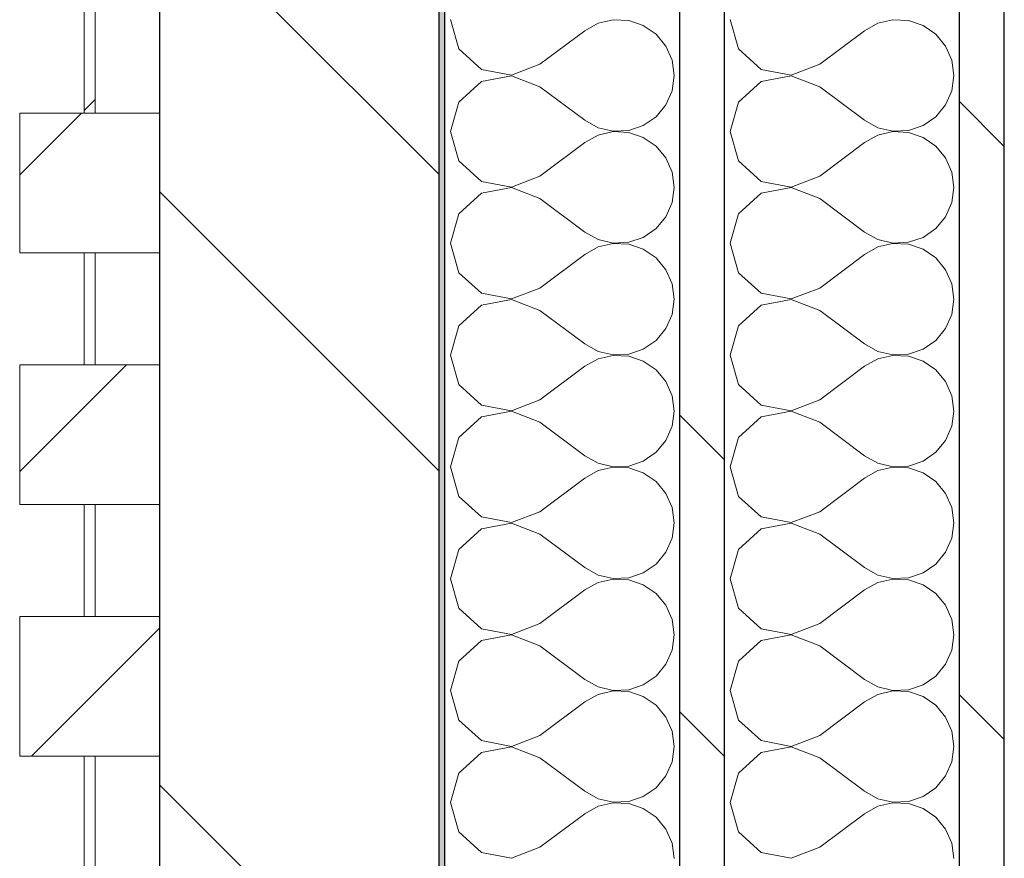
# Model space of a CAD drawing. Header units: millimetres. Extents: x 14199 to 94954, y 30513 to 87642.
# Tile 27 of 72: x 17304 to 17480, y 41100 to 41250. Entities that reach past the tile are written whole.
import ezdxf

# ---------------------------------------------------------------- set-up
doc = ezdxf.new("R2010")
doc.units = ezdxf.units.MM
doc.header["$MEASUREMENT"] = 0
doc.linetypes.add('Wipeout_Contour', pattern=[1000, 0, -1000])
doc.layers.add('Nouveau_Charpente _ Bardage.Charp_Couv_Zinc', color=7, linetype='Continuous')
doc.layers.add('Nouveau_Métal _ Bardage.Charp_Couv_Bard_Métal', color=7, linetype='Continuous')
pattern_1 = [(45, (0, 0), (-26.516504, 26.516504), [])]
pattern_2 = [(315, (0, 0), (79.5495, 79.5495), []), (315, (26.52, 26.52), (79.5495, 79.5495), [])]

# ---------------------------------------------------------------- blocks, each defined once
blk = doc.blocks.new('Mur-rideau_7')
at = {"color": 254, "linetype": 'Wipeout_Contour', "lineweight": 0, "ltscale": 178924.86009}
blk.add_wipeout([(17315.85, 41253.28), (17315.85, 41233.28), (17317.85, 41233.28), (17317.85, 41253.28)], dxfattribs=at).dxf.layer = 'Nouveau_Charpente _ Bardage.Charp_Couv_Zinc'
at = {"layer": 'Nouveau_Charpente _ Bardage.Charp_Couv_Zinc', "linetype": 'Continuous', "lineweight": 15}
h = blk.add_hatch(dxfattribs=at)
h.set_pattern_fill('Bois_massif', color=30, style=0, pattern_type=2)
h.set_pattern_definition(pattern_1)
h.paths.add_polyline_path([(17315.85, 41253.28), (17315.85, 41233.28), (17317.85, 41233.28), (17317.85, 41253.28)])
at = {"layer": 'Nouveau_Charpente _ Bardage.Charp_Couv_Zinc', "color": 33, "linetype": 'Continuous', "lineweight": 15, "true_color": 0xc1976c, "flags": 128}
blk.add_lwpolyline([(17315.85, 41253.28), (17317.85, 41253.28), (17317.85, 41233.28), (17315.85, 41233.28)], close=True, dxfattribs=at)
at = {"color": 254, "linetype": 'Wipeout_Contour', "lineweight": 0, "ltscale": 178841.887323}
blk.add_wipeout([(17304.35, 41233.28), (17304.35, 41208.28), (17329.35, 41208.28), (17329.35, 41233.28)], dxfattribs=at).dxf.layer = 'Nouveau_Charpente _ Bardage.Charp_Couv_Zinc'
at = {"layer": 'Nouveau_Charpente _ Bardage.Charp_Couv_Zinc', "linetype": 'Continuous', "lineweight": 15}
h = blk.add_hatch(dxfattribs=at)
h.set_pattern_fill('Bois_massif', color=30, style=0, pattern_type=2)
h.set_pattern_definition(pattern_1)
h.paths.add_polyline_path([(17304.35, 41233.28), (17304.35, 41208.28), (17329.35, 41208.28), (17329.35, 41233.28)])
at = {"layer": 'Nouveau_Charpente _ Bardage.Charp_Couv_Zinc', "color": 33, "linetype": 'Continuous', "lineweight": 15, "true_color": 0xc1976c, "flags": 128}
blk.add_lwpolyline([(17304.35, 41233.28), (17329.35, 41233.28), (17329.35, 41208.28), (17304.35, 41208.28)], close=True, dxfattribs=at)
at = {"color": 254, "linetype": 'Wipeout_Contour', "lineweight": 0, "ltscale": 178758.909237}
blk.add_wipeout([(17315.85, 41208.28), (17315.85, 41188.28), (17317.85, 41188.28), (17317.85, 41208.28)], dxfattribs=at).dxf.layer = 'Nouveau_Charpente _ Bardage.Charp_Couv_Zinc'
at = {"layer": 'Nouveau_Charpente _ Bardage.Charp_Couv_Zinc', "linetype": 'Continuous', "lineweight": 15}
h = blk.add_hatch(dxfattribs=at)
h.set_pattern_fill('Bois_massif', color=30, style=0, pattern_type=2)
h.set_pattern_definition(pattern_1)
h.paths.add_polyline_path([(17315.85, 41208.28), (17315.85, 41188.28), (17317.85, 41188.28), (17317.85, 41208.28)])
at = {"layer": 'Nouveau_Charpente _ Bardage.Charp_Couv_Zinc', "color": 33, "linetype": 'Continuous', "lineweight": 15, "true_color": 0xc1976c, "flags": 128}
blk.add_lwpolyline([(17315.85, 41208.28), (17317.85, 41208.28), (17317.85, 41188.28), (17315.85, 41188.28)], close=True, dxfattribs=at)
at = {"color": 254, "linetype": 'Wipeout_Contour', "lineweight": 0, "ltscale": 178675.950072}
blk.add_wipeout([(17304.35, 41188.28), (17304.35, 41163.28), (17329.35, 41163.28), (17329.35, 41188.28)], dxfattribs=at).dxf.layer = 'Nouveau_Charpente _ Bardage.Charp_Couv_Zinc'
at = {"layer": 'Nouveau_Charpente _ Bardage.Charp_Couv_Zinc', "linetype": 'Continuous', "lineweight": 15}
h = blk.add_hatch(dxfattribs=at)
h.set_pattern_fill('Bois_massif', color=30, style=0, pattern_type=2)
h.set_pattern_definition(pattern_1)
h.paths.add_polyline_path([(17304.35, 41188.28), (17304.35, 41163.28), (17329.35, 41163.28), (17329.35, 41188.28)])
at = {"layer": 'Nouveau_Charpente _ Bardage.Charp_Couv_Zinc', "color": 33, "linetype": 'Continuous', "lineweight": 15, "true_color": 0xc1976c, "flags": 128}
blk.add_lwpolyline([(17304.35, 41188.28), (17329.35, 41188.28), (17329.35, 41163.28), (17304.35, 41163.28)], close=True, dxfattribs=at)
at = {"color": 254, "linetype": 'Wipeout_Contour', "lineweight": 0, "ltscale": 178592.985598}
blk.add_wipeout([(17315.85, 41163.28), (17315.85, 41143.28), (17317.85, 41143.28), (17317.85, 41163.28)], dxfattribs=at).dxf.layer = 'Nouveau_Charpente _ Bardage.Charp_Couv_Zinc'
at = {"layer": 'Nouveau_Charpente _ Bardage.Charp_Couv_Zinc', "linetype": 'Continuous', "lineweight": 15}
h = blk.add_hatch(dxfattribs=at)
h.set_pattern_fill('Bois_massif', color=30, style=0, pattern_type=2)
h.set_pattern_definition(pattern_1)
h.paths.add_polyline_path([(17315.85, 41163.28), (17315.85, 41143.28), (17317.85, 41143.28), (17317.85, 41163.28)])
at = {"layer": 'Nouveau_Charpente _ Bardage.Charp_Couv_Zinc', "color": 33, "linetype": 'Continuous', "lineweight": 15, "true_color": 0xc1976c, "flags": 128}
blk.add_lwpolyline([(17315.85, 41163.28), (17317.85, 41163.28), (17317.85, 41143.28), (17315.85, 41143.28)], close=True, dxfattribs=at)
at = {"color": 254, "linetype": 'Wipeout_Contour', "lineweight": 0, "ltscale": 178510.040073}
blk.add_wipeout([(17304.35, 41143.28), (17304.35, 41118.28), (17329.35, 41118.28), (17329.35, 41143.28)], dxfattribs=at).dxf.layer = 'Nouveau_Charpente _ Bardage.Charp_Couv_Zinc'
at = {"layer": 'Nouveau_Charpente _ Bardage.Charp_Couv_Zinc', "linetype": 'Continuous', "lineweight": 15}
h = blk.add_hatch(dxfattribs=at)
h.set_pattern_fill('Bois_massif', color=30, style=0, pattern_type=2)
h.set_pattern_definition(pattern_1)
h.paths.add_polyline_path([(17304.35, 41143.28), (17304.35, 41118.28), (17329.35, 41118.28), (17329.35, 41143.28)])
at = {"layer": 'Nouveau_Charpente _ Bardage.Charp_Couv_Zinc', "color": 33, "linetype": 'Continuous', "lineweight": 15, "true_color": 0xc1976c, "flags": 128}
blk.add_lwpolyline([(17304.35, 41143.28), (17329.35, 41143.28), (17329.35, 41118.28), (17304.35, 41118.28)], close=True, dxfattribs=at)
at = {"color": 254, "linetype": 'Wipeout_Contour', "lineweight": 0, "ltscale": 178427.08925}
blk.add_wipeout([(17315.85, 41118.28), (17315.85, 41098.28), (17317.85, 41098.28), (17317.85, 41118.28)], dxfattribs=at).dxf.layer = 'Nouveau_Charpente _ Bardage.Charp_Couv_Zinc'
at = {"layer": 'Nouveau_Charpente _ Bardage.Charp_Couv_Zinc', "linetype": 'Continuous', "lineweight": 15}
h = blk.add_hatch(dxfattribs=at)
h.set_pattern_fill('Bois_massif', color=30, style=0, pattern_type=2)
h.set_pattern_definition(pattern_1)
h.paths.add_polyline_path([(17315.85, 41118.28), (17315.85, 41098.28), (17317.85, 41098.28), (17317.85, 41118.28)])
at = {"layer": 'Nouveau_Charpente _ Bardage.Charp_Couv_Zinc', "color": 33, "linetype": 'Continuous', "lineweight": 15, "true_color": 0xc1976c, "flags": 128}
blk.add_lwpolyline([(17315.85, 41118.28), (17317.85, 41118.28), (17317.85, 41098.28), (17315.85, 41098.28)], close=True, dxfattribs=at)
blk = doc.blocks.new('*X262')
at = {"layer": 'Nouveau_Métal _ Bardage.Charp_Couv_Bard_Métal', "color": 2, "linetype": 'Continuous', "lineweight": 15, "true_color": 0xfee600}
for p, q in [((17431.35, 41250), (17432.84, 41244.74)), ((17457.76, 41249.34), (17455.35, 41248)), ((17460.45, 41249.96), (17457.76, 41249.34)), ((17463.21, 41249.83), (17460.45, 41249.96)), ((17465.82, 41248.94), (17463.21, 41249.83)), ((17447.35, 41242), (17455.35, 41248)), ((17468.09, 41247.38), (17465.82, 41248.94)), ((17469.85, 41245.26), (17468.09, 41247.38)), ((17432.84, 41244.74), (17436.88, 41241.06)), ((17470.97, 41242.73), (17469.85, 41245.26)), ((17471.35, 41240), (17470.97, 41242.73)), ((17436.88, 41241.06), (17442.25, 41240.04)), ((17442.25, 41240.04), (17447.35, 41242)), ((17436.88, 41238.94), (17432.84, 41235.26)), ((17442.25, 41239.96), (17436.88, 41238.94)), ((17447.35, 41238), (17442.25, 41239.96)), ((17470.97, 41237.27), (17471.35, 41240)), ((17447.35, 41238), (17455.35, 41232)), ((17469.85, 41234.74), (17470.97, 41237.27)), ((17432.84, 41235.26), (17431.35, 41230)), ((17468.09, 41232.62), (17469.85, 41234.74)), ((17455.35, 41232), (17457.76, 41230.66)), ((17465.82, 41231.06), (17468.09, 41232.62)), ((17431.35, 41230), (17432.84, 41224.74)), ((17457.76, 41230.66), (17460.45, 41230.04)), ((17460.45, 41229.96), (17457.76, 41229.34)), ((17460.45, 41230.04), (17463.21, 41230.17)), ((17463.21, 41229.83), (17460.45, 41229.96)), ((17463.21, 41230.17), (17465.82, 41231.06)), ((17465.82, 41228.94), (17463.21, 41229.83)), ((17457.76, 41229.34), (17455.35, 41228)), ((17468.09, 41227.38), (17465.82, 41228.94)), ((17447.35, 41222), (17455.35, 41228)), ((17469.85, 41225.26), (17468.09, 41227.38)), ((17432.84, 41224.74), (17436.88, 41221.06)), ((17470.97, 41222.73), (17469.85, 41225.26)), ((17436.88, 41221.06), (17442.25, 41220.04)), ((17442.25, 41220.04), (17447.35, 41222)), ((17471.35, 41220), (17470.97, 41222.73)), ((17442.25, 41219.96), (17436.88, 41218.94)), ((17447.35, 41218), (17442.25, 41219.96)), ((17470.97, 41217.27), (17471.35, 41220)), ((17436.88, 41218.94), (17432.84, 41215.26)), ((17447.35, 41218), (17455.35, 41212)), ((17469.85, 41214.74), (17470.97, 41217.27)), ((17432.84, 41215.26), (17431.35, 41210)), ((17468.09, 41212.62), (17469.85, 41214.74)), ((17465.82, 41211.06), (17468.09, 41212.62)), ((17455.35, 41212), (17457.76, 41210.66)), ((17457.76, 41210.66), (17460.45, 41210.04)), ((17463.21, 41210.17), (17465.82, 41211.06)), ((17431.35, 41210), (17432.84, 41204.74)), ((17457.76, 41209.34), (17455.35, 41208)), ((17460.45, 41209.96), (17457.76, 41209.34)), ((17460.45, 41210.04), (17463.21, 41210.17)), ((17463.21, 41209.83), (17460.45, 41209.96)), ((17465.82, 41208.94), (17463.21, 41209.83)), ((17468.09, 41207.38), (17465.82, 41208.94)), ((17447.35, 41202), (17455.35, 41208)), ((17469.85, 41205.26), (17468.09, 41207.38)), ((17470.97, 41202.73), (17469.85, 41205.26)), ((17432.84, 41204.74), (17436.88, 41201.06)), ((17442.25, 41200.04), (17447.35, 41202)), ((17471.35, 41200), (17470.97, 41202.73)), ((17436.88, 41201.06), (17442.25, 41200.04)), ((17442.25, 41199.96), (17436.88, 41198.94)), ((17447.35, 41198), (17442.25, 41199.96)), ((17470.97, 41197.27), (17471.35, 41200)), ((17436.88, 41198.94), (17432.84, 41195.26)), ((17447.35, 41198), (17455.35, 41192)), ((17469.85, 41194.74), (17470.97, 41197.27)), ((17432.84, 41195.26), (17431.35, 41190)), ((17468.09, 41192.62), (17469.85, 41194.74)), ((17455.35, 41192), (17457.76, 41190.66)), ((17465.82, 41191.06), (17468.09, 41192.62)), ((17431.35, 41190), (17432.84, 41184.74)), ((17457.76, 41189.34), (17455.35, 41188)), ((17457.76, 41190.66), (17460.45, 41190.04)), ((17460.45, 41189.96), (17457.76, 41189.34)), ((17460.45, 41190.04), (17463.21, 41190.17)), ((17463.21, 41189.83), (17460.45, 41189.96)), ((17463.21, 41190.17), (17465.82, 41191.06)), ((17465.82, 41188.94), (17463.21, 41189.83)), ((17447.35, 41182), (17455.35, 41188)), ((17468.09, 41187.38), (17465.82, 41188.94)), ((17469.85, 41185.26), (17468.09, 41187.38)), ((17432.84, 41184.74), (17436.88, 41181.06)), ((17470.97, 41182.73), (17469.85, 41185.26)), ((17471.35, 41180), (17470.97, 41182.73)), ((17436.88, 41181.06), (17442.25, 41180.04)), ((17442.25, 41180.04), (17447.35, 41182)), ((17436.88, 41178.94), (17432.84, 41175.26)), ((17442.25, 41179.96), (17436.88, 41178.94)), ((17447.35, 41178), (17442.25, 41179.96)), ((17470.97, 41177.27), (17471.35, 41180)), ((17447.35, 41178), (17455.35, 41172)), ((17469.85, 41174.74), (17470.97, 41177.27)), ((17432.84, 41175.26), (17431.35, 41170)), ((17468.09, 41172.62), (17469.85, 41174.74)), ((17455.35, 41172), (17457.76, 41170.66)), ((17465.82, 41171.06), (17468.09, 41172.62)), ((17431.35, 41170), (17432.84, 41164.74)), ((17457.76, 41170.66), (17460.45, 41170.04)), ((17460.45, 41169.96), (17457.76, 41169.34)), ((17460.45, 41170.04), (17463.21, 41170.17)), ((17463.21, 41169.83), (17460.45, 41169.96)), ((17463.21, 41170.17), (17465.82, 41171.06)), ((17457.76, 41169.34), (17455.35, 41168)), ((17465.82, 41168.94), (17463.21, 41169.83)), ((17468.09, 41167.38), (17465.82, 41168.94)), ((17447.35, 41162), (17455.35, 41168)), ((17469.85, 41165.26), (17468.09, 41167.38)), ((17432.84, 41164.74), (17436.88, 41161.06)), ((17470.97, 41162.73), (17469.85, 41165.26)), ((17442.25, 41160.04), (17447.35, 41162)), ((17471.35, 41160), (17470.97, 41162.73)), ((17436.88, 41161.06), (17442.25, 41160.04)), ((17442.25, 41159.96), (17436.88, 41158.94)), ((17447.35, 41158), (17442.25, 41159.96)), ((17470.97, 41157.27), (17471.35, 41160)), ((17436.88, 41158.94), (17432.84, 41155.26)), ((17447.35, 41158), (17455.35, 41152)), ((17469.85, 41154.74), (17470.97, 41157.27)), ((17432.84, 41155.26), (17431.35, 41150)), ((17468.09, 41152.62), (17469.85, 41154.74)), ((17465.82, 41151.06), (17468.09, 41152.62)), ((17455.35, 41152), (17457.76, 41150.66)), ((17457.76, 41150.66), (17460.45, 41150.04)), ((17463.21, 41150.17), (17465.82, 41151.06)), ((17431.35, 41150), (17432.84, 41144.74)), ((17457.76, 41149.34), (17455.35, 41148)), ((17460.45, 41149.96), (17457.76, 41149.34)), ((17460.45, 41150.04), (17463.21, 41150.17)), ((17463.21, 41149.83), (17460.45, 41149.96)), ((17465.82, 41148.94), (17463.21, 41149.83)), ((17468.09, 41147.38), (17465.82, 41148.94)), ((17447.35, 41142), (17455.35, 41148)), ((17469.85, 41145.26), (17468.09, 41147.38)), ((17432.84, 41144.74), (17436.88, 41141.06)), ((17470.97, 41142.73), (17469.85, 41145.26)), ((17442.25, 41140.04), (17447.35, 41142)), ((17471.35, 41140), (17470.97, 41142.73)), ((17436.88, 41141.06), (17442.25, 41140.04)), ((17436.88, 41138.94), (17432.84, 41135.26)), ((17442.25, 41139.96), (17436.88, 41138.94)), ((17447.35, 41138), (17442.25, 41139.96)), ((17470.97, 41137.27), (17471.35, 41140)), ((17447.35, 41138), (17455.35, 41132)), ((17469.85, 41134.74), (17470.97, 41137.27)), ((17432.84, 41135.26), (17431.35, 41130)), ((17468.09, 41132.62), (17469.85, 41134.74)), ((17455.35, 41132), (17457.76, 41130.66)), ((17465.82, 41131.06), (17468.09, 41132.62)), ((17431.35, 41130), (17432.84, 41124.74)), ((17457.76, 41130.66), (17460.45, 41130.04)), ((17460.45, 41129.96), (17457.76, 41129.34)), ((17460.45, 41130.04), (17463.21, 41130.17)), ((17463.21, 41129.83), (17460.45, 41129.96)), ((17463.21, 41130.17), (17465.82, 41131.06)), ((17465.82, 41128.94), (17463.21, 41129.83)), ((17447.35, 41122), (17455.35, 41128)), ((17457.76, 41129.34), (17455.35, 41128)), ((17468.09, 41127.38), (17465.82, 41128.94)), ((17469.85, 41125.26), (17468.09, 41127.38)), ((17432.84, 41124.74), (17436.88, 41121.06)), ((17470.97, 41122.73), (17469.85, 41125.26)), ((17471.35, 41120), (17470.97, 41122.73)), ((17436.88, 41121.06), (17442.25, 41120.04)), ((17442.25, 41120.04), (17447.35, 41122)), ((17436.88, 41118.94), (17432.84, 41115.26)), ((17442.25, 41119.96), (17436.88, 41118.94)), ((17447.35, 41118), (17442.25, 41119.96)), ((17470.97, 41117.27), (17471.35, 41120)), ((17447.35, 41118), (17455.35, 41112)), ((17469.85, 41114.74), (17470.97, 41117.27)), ((17432.84, 41115.26), (17431.35, 41110)), ((17468.09, 41112.62), (17469.85, 41114.74)), ((17455.35, 41112), (17457.76, 41110.66)), ((17465.82, 41111.06), (17468.09, 41112.62)), ((17457.76, 41110.66), (17460.45, 41110.04)), ((17460.45, 41110.04), (17463.21, 41110.17)), ((17463.21, 41110.17), (17465.82, 41111.06)), ((17431.35, 41110), (17432.84, 41104.74)), ((17457.76, 41109.34), (17455.35, 41108)), ((17460.45, 41109.96), (17457.76, 41109.34)), ((17463.21, 41109.83), (17460.45, 41109.96)), ((17465.82, 41108.94), (17463.21, 41109.83)), ((17468.09, 41107.38), (17465.82, 41108.94)), ((17447.35, 41102), (17455.35, 41108)), ((17469.85, 41105.26), (17468.09, 41107.38)), ((17470.97, 41102.73), (17469.85, 41105.26)), ((17432.84, 41104.74), (17436.88, 41101.06)), ((17442.25, 41100.04), (17447.35, 41102)), ((17471.35, 41100), (17470.97, 41102.73)), ((17436.88, 41101.06), (17442.25, 41100.04))]:
    blk.add_line(p, q, dxfattribs=at)
blk = doc.blocks.new('*X267')
at = {"layer": 'Nouveau_Métal _ Bardage.Charp_Couv_Bard_Métal', "color": 2, "linetype": 'Continuous', "lineweight": 15, "true_color": 0xfee600}
for p, q in [((17381.35, 41250), (17382.84, 41244.74)), ((17407.76, 41249.34), (17405.35, 41248)), ((17410.45, 41249.96), (17407.76, 41249.34)), ((17413.21, 41249.83), (17410.45, 41249.96)), ((17415.82, 41248.94), (17413.21, 41249.83)), ((17397.35, 41242), (17405.35, 41248)), ((17418.09, 41247.38), (17415.82, 41248.94)), ((17419.85, 41245.26), (17418.09, 41247.38)), ((17382.84, 41244.74), (17386.88, 41241.06)), ((17420.97, 41242.73), (17419.85, 41245.26)), ((17421.35, 41240), (17420.97, 41242.73)), ((17386.88, 41241.06), (17392.25, 41240.04)), ((17392.25, 41240.04), (17397.35, 41242)), ((17386.88, 41238.94), (17382.84, 41235.26)), ((17392.25, 41239.96), (17386.88, 41238.94)), ((17397.35, 41238), (17392.25, 41239.96)), ((17420.97, 41237.27), (17421.35, 41240)), ((17397.35, 41238), (17405.35, 41232)), ((17419.85, 41234.74), (17420.97, 41237.27)), ((17382.84, 41235.26), (17381.35, 41230)), ((17418.09, 41232.62), (17419.85, 41234.74)), ((17405.35, 41232), (17407.76, 41230.66)), ((17415.82, 41231.06), (17418.09, 41232.62)), ((17381.35, 41230), (17382.84, 41224.74)), ((17407.76, 41230.66), (17410.45, 41230.04)), ((17410.45, 41229.96), (17407.76, 41229.34)), ((17410.45, 41230.04), (17413.21, 41230.17)), ((17413.21, 41229.83), (17410.45, 41229.96)), ((17413.21, 41230.17), (17415.82, 41231.06)), ((17415.82, 41228.94), (17413.21, 41229.83)), ((17407.76, 41229.34), (17405.35, 41228)), ((17418.09, 41227.38), (17415.82, 41228.94)), ((17397.35, 41222), (17405.35, 41228)), ((17419.85, 41225.26), (17418.09, 41227.38)), ((17382.84, 41224.74), (17386.88, 41221.06)), ((17420.97, 41222.73), (17419.85, 41225.26)), ((17386.88, 41221.06), (17392.25, 41220.04)), ((17392.25, 41220.04), (17397.35, 41222)), ((17421.35, 41220), (17420.97, 41222.73)), ((17392.25, 41219.96), (17386.88, 41218.94)), ((17397.35, 41218), (17392.25, 41219.96)), ((17420.97, 41217.27), (17421.35, 41220)), ((17386.88, 41218.94), (17382.84, 41215.26)), ((17397.35, 41218), (17405.35, 41212)), ((17419.85, 41214.74), (17420.97, 41217.27)), ((17382.84, 41215.26), (17381.35, 41210)), ((17418.09, 41212.62), (17419.85, 41214.74)), ((17415.82, 41211.06), (17418.09, 41212.62)), ((17405.35, 41212), (17407.76, 41210.66)), ((17407.76, 41210.66), (17410.45, 41210.04)), ((17413.21, 41210.17), (17415.82, 41211.06)), ((17381.35, 41210), (17382.84, 41204.74)), ((17407.76, 41209.34), (17405.35, 41208)), ((17410.45, 41209.96), (17407.76, 41209.34)), ((17410.45, 41210.04), (17413.21, 41210.17)), ((17413.21, 41209.83), (17410.45, 41209.96)), ((17415.82, 41208.94), (17413.21, 41209.83)), ((17418.09, 41207.38), (17415.82, 41208.94)), ((17397.35, 41202), (17405.35, 41208)), ((17419.85, 41205.26), (17418.09, 41207.38)), ((17420.97, 41202.73), (17419.85, 41205.26)), ((17382.84, 41204.74), (17386.88, 41201.06)), ((17392.25, 41200.04), (17397.35, 41202)), ((17421.35, 41200), (17420.97, 41202.73)), ((17386.88, 41201.06), (17392.25, 41200.04)), ((17392.25, 41199.96), (17386.88, 41198.94)), ((17397.35, 41198), (17392.25, 41199.96)), ((17420.97, 41197.27), (17421.35, 41200)), ((17386.88, 41198.94), (17382.84, 41195.26)), ((17397.35, 41198), (17405.35, 41192)), ((17419.85, 41194.74), (17420.97, 41197.27)), ((17382.84, 41195.26), (17381.35, 41190)), ((17418.09, 41192.62), (17419.85, 41194.74)), ((17405.35, 41192), (17407.76, 41190.66)), ((17415.82, 41191.06), (17418.09, 41192.62)), ((17381.35, 41190), (17382.84, 41184.74)), ((17407.76, 41189.34), (17405.35, 41188)), ((17407.76, 41190.66), (17410.45, 41190.04)), ((17410.45, 41189.96), (17407.76, 41189.34)), ((17410.45, 41190.04), (17413.21, 41190.17)), ((17413.21, 41189.83), (17410.45, 41189.96)), ((17413.21, 41190.17), (17415.82, 41191.06)), ((17415.82, 41188.94), (17413.21, 41189.83)), ((17397.35, 41182), (17405.35, 41188)), ((17418.09, 41187.38), (17415.82, 41188.94)), ((17419.85, 41185.26), (17418.09, 41187.38)), ((17382.84, 41184.74), (17386.88, 41181.06)), ((17420.97, 41182.73), (17419.85, 41185.26)), ((17421.35, 41180), (17420.97, 41182.73)), ((17386.88, 41181.06), (17392.25, 41180.04)), ((17392.25, 41180.04), (17397.35, 41182)), ((17386.88, 41178.94), (17382.84, 41175.26)), ((17392.25, 41179.96), (17386.88, 41178.94)), ((17397.35, 41178), (17392.25, 41179.96)), ((17420.97, 41177.27), (17421.35, 41180)), ((17397.35, 41178), (17405.35, 41172)), ((17419.85, 41174.74), (17420.97, 41177.27)), ((17382.84, 41175.26), (17381.35, 41170)), ((17418.09, 41172.62), (17419.85, 41174.74)), ((17405.35, 41172), (17407.76, 41170.66)), ((17415.82, 41171.06), (17418.09, 41172.62)), ((17381.35, 41170), (17382.84, 41164.74)), ((17407.76, 41170.66), (17410.45, 41170.04)), ((17410.45, 41169.96), (17407.76, 41169.34)), ((17410.45, 41170.04), (17413.21, 41170.17)), ((17413.21, 41169.83), (17410.45, 41169.96)), ((17413.21, 41170.17), (17415.82, 41171.06)), ((17407.76, 41169.34), (17405.35, 41168)), ((17415.82, 41168.94), (17413.21, 41169.83)), ((17418.09, 41167.38), (17415.82, 41168.94)), ((17397.35, 41162), (17405.35, 41168)), ((17419.85, 41165.26), (17418.09, 41167.38)), ((17382.84, 41164.74), (17386.88, 41161.06)), ((17420.97, 41162.73), (17419.85, 41165.26)), ((17392.25, 41160.04), (17397.35, 41162)), ((17421.35, 41160), (17420.97, 41162.73)), ((17386.88, 41161.06), (17392.25, 41160.04)), ((17392.25, 41159.96), (17386.88, 41158.94)), ((17397.35, 41158), (17392.25, 41159.96)), ((17420.97, 41157.27), (17421.35, 41160)), ((17386.88, 41158.94), (17382.84, 41155.26)), ((17397.35, 41158), (17405.35, 41152)), ((17419.85, 41154.74), (17420.97, 41157.27)), ((17382.84, 41155.26), (17381.35, 41150)), ((17418.09, 41152.62), (17419.85, 41154.74)), ((17415.82, 41151.06), (17418.09, 41152.62)), ((17405.35, 41152), (17407.76, 41150.66)), ((17407.76, 41150.66), (17410.45, 41150.04)), ((17413.21, 41150.17), (17415.82, 41151.06)), ((17381.35, 41150), (17382.84, 41144.74)), ((17407.76, 41149.34), (17405.35, 41148)), ((17410.45, 41149.96), (17407.76, 41149.34)), ((17410.45, 41150.04), (17413.21, 41150.17)), ((17413.21, 41149.83), (17410.45, 41149.96)), ((17415.82, 41148.94), (17413.21, 41149.83)), ((17418.09, 41147.38), (17415.82, 41148.94)), ((17397.35, 41142), (17405.35, 41148)), ((17419.85, 41145.26), (17418.09, 41147.38)), ((17382.84, 41144.74), (17386.88, 41141.06)), ((17420.97, 41142.73), (17419.85, 41145.26)), ((17392.25, 41140.04), (17397.35, 41142)), ((17421.35, 41140), (17420.97, 41142.73)), ((17386.88, 41141.06), (17392.25, 41140.04)), ((17386.88, 41138.94), (17382.84, 41135.26)), ((17392.25, 41139.96), (17386.88, 41138.94)), ((17397.35, 41138), (17392.25, 41139.96)), ((17420.97, 41137.27), (17421.35, 41140)), ((17397.35, 41138), (17405.35, 41132)), ((17419.85, 41134.74), (17420.97, 41137.27)), ((17382.84, 41135.26), (17381.35, 41130)), ((17418.09, 41132.62), (17419.85, 41134.74)), ((17405.35, 41132), (17407.76, 41130.66)), ((17415.82, 41131.06), (17418.09, 41132.62)), ((17381.35, 41130), (17382.84, 41124.74)), ((17407.76, 41130.66), (17410.45, 41130.04)), ((17410.45, 41129.96), (17407.76, 41129.34)), ((17410.45, 41130.04), (17413.21, 41130.17)), ((17413.21, 41129.83), (17410.45, 41129.96)), ((17413.21, 41130.17), (17415.82, 41131.06)), ((17415.82, 41128.94), (17413.21, 41129.83)), ((17397.35, 41122), (17405.35, 41128)), ((17407.76, 41129.34), (17405.35, 41128)), ((17418.09, 41127.38), (17415.82, 41128.94)), ((17419.85, 41125.26), (17418.09, 41127.38)), ((17382.84, 41124.74), (17386.88, 41121.06)), ((17420.97, 41122.73), (17419.85, 41125.26)), ((17421.35, 41120), (17420.97, 41122.73)), ((17386.88, 41121.06), (17392.25, 41120.04)), ((17392.25, 41120.04), (17397.35, 41122)), ((17386.88, 41118.94), (17382.84, 41115.26)), ((17392.25, 41119.96), (17386.88, 41118.94)), ((17397.35, 41118), (17392.25, 41119.96)), ((17420.97, 41117.27), (17421.35, 41120)), ((17397.35, 41118), (17405.35, 41112)), ((17419.85, 41114.74), (17420.97, 41117.27)), ((17382.84, 41115.26), (17381.35, 41110)), ((17418.09, 41112.62), (17419.85, 41114.74)), ((17405.35, 41112), (17407.76, 41110.66)), ((17415.82, 41111.06), (17418.09, 41112.62)), ((17407.76, 41110.66), (17410.45, 41110.04)), ((17410.45, 41110.04), (17413.21, 41110.17)), ((17413.21, 41110.17), (17415.82, 41111.06)), ((17381.35, 41110), (17382.84, 41104.74)), ((17407.76, 41109.34), (17405.35, 41108)), ((17410.45, 41109.96), (17407.76, 41109.34)), ((17413.21, 41109.83), (17410.45, 41109.96)), ((17415.82, 41108.94), (17413.21, 41109.83)), ((17418.09, 41107.38), (17415.82, 41108.94)), ((17397.35, 41102), (17405.35, 41108)), ((17419.85, 41105.26), (17418.09, 41107.38)), ((17420.97, 41102.73), (17419.85, 41105.26)), ((17382.84, 41104.74), (17386.88, 41101.06)), ((17392.25, 41100.04), (17397.35, 41102)), ((17421.35, 41100), (17420.97, 41102.73)), ((17386.88, 41101.06), (17392.25, 41100.04))]:
    blk.add_line(p, q, dxfattribs=at)
blk = doc.blocks.new('*X272')
at = {"layer": 'Nouveau_Métal _ Bardage.Charp_Couv_Bard_Métal', "linetype": 'Continuous', "lineweight": 15, "true_color": 0xc1976c}
blk.add_hatch(color=33, dxfattribs=at).paths.add_polyline_path([(17379.35, 42918.28), (17379.35, 40958.28), (17380.35, 40958.28), (17380.35, 42918.28)])
blk = doc.blocks.new('Mur_5', base_point=(17480.35, 33778.28))
at = {"color": 254, "linetype": 'Wipeout_Contour', "lineweight": 0, "ltscale": 181741.97574}
blk.add_wipeout([(17480.35, 42918.28), (17472.35, 42918.28), (17472.35, 40958.28), (17480.35, 40958.28)], dxfattribs=at).dxf.layer = 'Nouveau_Métal _ Bardage.Charp_Couv_Bard_Métal'
at = {"layer": 'Nouveau_Métal _ Bardage.Charp_Couv_Bard_Métal', "linetype": 'Continuous', "lineweight": 15, "true_color": 0x2e45b3}
h = blk.add_hatch(dxfattribs=at)
h.set_pattern_fill('Acier', color=175, style=0, pattern_type=2)
h.set_pattern_definition(pattern_2)
h.paths.add_polyline_path([(17480.35, 42918.28), (17472.35, 42918.28), (17472.35, 40958.28), (17480.35, 40958.28)])
at = {"layer": 'Nouveau_Métal _ Bardage.Charp_Couv_Bard_Métal', "color": 7, "linetype": 'Continuous', "lineweight": 25, "flags": 128}
blk.add_lwpolyline([(17480.35, 40958.28), (17480.35, 42918.28)], dxfattribs=at)
at = {"color": 254, "linetype": 'Wipeout_Contour', "lineweight": 0, "ltscale": 181703.535451}
blk.add_wipeout([(17430.35, 42918.28), (17430.35, 40958.28), (17472.35, 40958.28), (17472.35, 42918.28)], dxfattribs=at).dxf.layer = 'Nouveau_Métal _ Bardage.Charp_Couv_Bard_Métal'
at = {"layer": 'Nouveau_Métal _ Bardage.Charp_Couv_Bard_Métal', "color": 7, "linetype": 'Continuous', "lineweight": 25}
blk.add_line((17472.35, 40958.28), (17472.35, 42918.28), dxfattribs=at)
at = {"layer": 'Nouveau_Métal _ Bardage.Charp_Couv_Bard_Métal', "color": 7, "lineweight": 40}
blk.add_blockref('*X262', (0, 0), dxfattribs=at)
at = {"color": 254, "linetype": 'Wipeout_Contour', "lineweight": 0, "ltscale": 181665.110917}
blk.add_wipeout([(17422.35, 42918.28), (17422.35, 40958.28), (17430.35, 40958.28), (17430.35, 42918.28)], dxfattribs=at).dxf.layer = 'Nouveau_Métal _ Bardage.Charp_Couv_Bard_Métal'
at = {"layer": 'Nouveau_Métal _ Bardage.Charp_Couv_Bard_Métal', "linetype": 'Continuous', "lineweight": 15, "true_color": 0x2e45b3}
h = blk.add_hatch(dxfattribs=at)
h.set_pattern_fill('Acier', color=175, style=0, pattern_type=2)
h.set_pattern_definition(pattern_2)
h.paths.add_polyline_path([(17422.35, 42918.28), (17422.35, 40958.28), (17430.35, 40958.28), (17430.35, 42918.28)])
at = {"layer": 'Nouveau_Métal _ Bardage.Charp_Couv_Bard_Métal', "color": 7, "linetype": 'Continuous', "lineweight": 25}
blk.add_line((17430.35, 40958.28), (17430.35, 42918.28), dxfattribs=at)
at = {"color": 254, "linetype": 'Wipeout_Contour', "lineweight": 0, "ltscale": 181626.764951}
blk.add_wipeout([(17380.35, 42918.28), (17380.35, 40958.28), (17422.35, 40958.28), (17422.35, 42918.28)], dxfattribs=at).dxf.layer = 'Nouveau_Métal _ Bardage.Charp_Couv_Bard_Métal'
at = {"layer": 'Nouveau_Métal _ Bardage.Charp_Couv_Bard_Métal', "color": 7, "linetype": 'Continuous', "lineweight": 25}
blk.add_line((17422.35, 40958.28), (17422.35, 42918.28), dxfattribs=at)
at = {"layer": 'Nouveau_Métal _ Bardage.Charp_Couv_Bard_Métal', "color": 7, "lineweight": 40}
blk.add_blockref('*X267', (0, 0), dxfattribs=at)
at = {"color": 254, "linetype": 'Wipeout_Contour', "lineweight": 0, "ltscale": 181593.794477}
blk.add_wipeout([(17379.35, 42918.28), (17379.35, 40958.28), (17380.35, 40958.28), (17380.35, 42918.28)], dxfattribs=at).dxf.layer = 'Nouveau_Métal _ Bardage.Charp_Couv_Bard_Métal'
at = {"layer": 'Nouveau_Métal _ Bardage.Charp_Couv_Bard_Métal', "color": 7, "linetype": 'Continuous', "lineweight": 25}
blk.add_line((17380.35, 40958.28), (17380.35, 42918.28), dxfattribs=at)
at = {"layer": 'Nouveau_Métal _ Bardage.Charp_Couv_Bard_Métal', "color": 7, "lineweight": 40}
blk.add_blockref('*X272', (0, 0), dxfattribs=at)
at = {"color": 254, "linetype": 'Wipeout_Contour', "lineweight": 0, "ltscale": 181554.777993}
blk.add_wipeout([(17379.35, 42918.28), (17329.35, 42918.28), (17329.35, 40958.28), (17379.35, 40958.28)], dxfattribs=at).dxf.layer = 'Nouveau_Métal _ Bardage.Charp_Couv_Bard_Métal'
at = {"layer": 'Nouveau_Métal _ Bardage.Charp_Couv_Bard_Métal', "linetype": 'Continuous', "lineweight": 15, "true_color": 0x2e45b3}
h = blk.add_hatch(dxfattribs=at)
h.set_pattern_fill('Acier', color=175, style=0, pattern_type=2)
h.set_pattern_definition(pattern_2)
h.paths.add_polyline_path([(17379.35, 42918.28), (17329.35, 42918.28), (17329.35, 40958.28), (17379.35, 40958.28)])
at = {"layer": 'Nouveau_Métal _ Bardage.Charp_Couv_Bard_Métal', "color": 7, "linetype": 'Continuous', "lineweight": 25}
blk.add_line((17379.35, 40958.28), (17379.35, 42918.28), dxfattribs=at)
at = {"layer": 'Nouveau_Métal _ Bardage.Charp_Couv_Bard_Métal', "color": 7, "linetype": 'Continuous', "lineweight": 25, "flags": 128}
blk.add_lwpolyline([(17329.35, 42918.28), (17329.35, 40958.28)], dxfattribs=at)

msp = doc.modelspace()

# ---------------------------------------------------------------- block references
at = {"layer": 'Nouveau_Charpente _ Bardage.Charp_Couv_Zinc', "linetype": 'Continuous', "lineweight": 0}
msp.add_blockref('Mur-rideau_7', (0, 0), dxfattribs=at)

# ---------------------------------------------------------------- next in the draw order: block references
at = {"layer": 'Nouveau_Métal _ Bardage.Charp_Couv_Bard_Métal', "color": 7, "lineweight": 40}
msp.add_blockref('Mur_5', (17480.35, 33778.28), dxfattribs=at)

doc.saveas('drawing.dxf')
